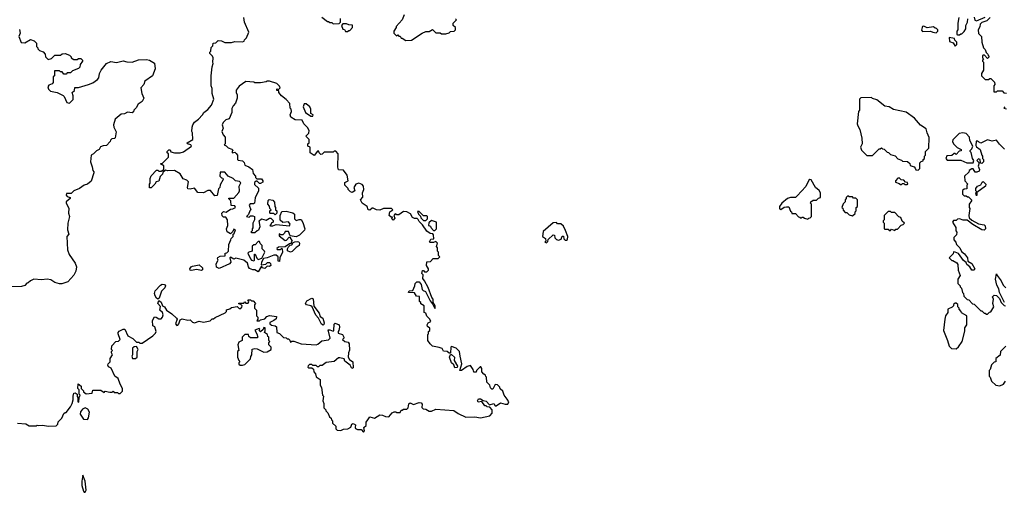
# Model space of a CAD drawing. Extents: x 2472589 to 2662339, y 701009 to 849030.
# Tile 8 of 256: x 2524079 to 2532895, y 736626 to 740856. Entities that reach past the tile are written whole.
import ezdxf

# ---------------------------------------------------------------- set-up
doc = ezdxf.new("R2010")
doc.units = 0

msp = doc.modelspace()

# ---------------------------------------------------------------- linework, layer by layer
at = {"layer": '0CON05XD'}
for points in [[(2525545, 739672.5), (2525617.5, 739725), (2525610, 739735), (2525582.5, 739745), (2525577.5, 739755), (2525630, 739785), (2525627.5, 739845), (2525620, 739855), (2525622.5, 739895), (2525630, 739915), (2525645, 739940), (2525680, 739965), (2525716.4, 740003.6), (2525727.5, 740025), (2525765, 740052.5), (2525795, 740090), (2525816.4, 740143.6), (2525803.3, 740195), (2525801.7, 740241.7), (2525792.5, 740265), (2525793.8, 740355), (2525802.5, 740435), (2525812.5, 740465), (2525807.5, 740475), (2525810, 740515), (2525805, 740530), (2525780, 740555), (2525780, 740565), (2525790, 740575), (2525793, 740607), (2525807, 740623), (2525810, 740645), (2525835, 740650), (2525855, 740670), (2525887, 740667), (2525915, 740652.5), (2525975, 740652.5), (2526005, 740662.5), (2526075, 740657.5), (2526090, 740665), (2526093, 740677), (2526110, 740695), (2526130, 740745), (2526093, 740833), (2526087, 740877)], [(2526785, 740880), (2526835, 740840), (2526845, 740840), (2526855, 740830), (2526875, 740830), (2526885, 740820), (2526938.3, 740821.7), (2526950, 740835), (2526951.7, 740868.3)], [(2527520.7, 740899.3), (2527502.5, 740855), (2527450, 740795), (2527450, 740785), (2527430, 740755), (2527430, 740735), (2527451.7, 740711.7), (2527465, 740720), (2527475, 740710), (2527485, 740710), (2527495, 740690), (2527505, 740690), (2527535, 740670), (2527587, 740673), (2527683, 740737), (2527715, 740750), (2527745, 740750), (2527775, 740770), (2527805, 740740), (2527845, 740740), (2527855, 740730), (2527895, 740730), (2527925, 740740), (2527935, 740750), (2527970, 740755), (2527980, 740765), (2527980, 740785), (2527960, 740805), (2527960, 740825), (2527990, 740855), (2527980, 740865)], [(2532487.5, 740875), (2532480, 740825), (2532480, 740765), (2532470, 740755), (2532470, 740725), (2532475, 740720), (2532495, 740720), (2532505, 740730), (2532515, 740730), (2532535, 740750), (2532550, 740775), (2532550, 740805), (2532567, 740833), (2532570, 740865)], [(2532625, 740880), (2532631.7, 740851.7), (2532645, 740847.5), (2532725, 740880)], [(2532770, 740875), (2532740, 740845), (2532695, 740830), (2532680, 740815), (2532677, 740793), (2532662.5, 740765), (2532663, 740733), (2532690, 740705), (2532692.5, 740655), (2532710, 740605), (2532725, 740590), (2532731.7, 740561.7), (2532748.3, 740548.3), (2532750, 740535), (2532760, 740525), (2532745, 740510), (2532718.3, 740538.3), (2532705, 740540), (2532700, 740535), (2532700, 740515), (2532710, 740505), (2532700, 740495), (2532700, 740485), (2532710, 740475), (2532710, 740405), (2532690, 740375), (2532690, 740355), (2532725, 740320), (2532755, 740320), (2532765, 740330), (2532775, 740330), (2532808.3, 740298.3), (2532810, 740275), (2532800, 740265), (2532801.7, 740211.7), (2532825, 740210), (2532835, 740220), (2532875, 740220), (2532891.7, 740201.7), (2532915, 740200)], [(2524078.3, 740768.3), (2524082.5, 740735), (2524072.5, 740705), (2524091.7, 740651.7), (2524125, 740650), (2524175, 740680), (2524208.3, 740668.3), (2524230, 740645), (2524230, 740615), (2524240, 740605), (2524240, 740595), (2524255, 740580), (2524288.3, 740568.3), (2524308.3, 740548.3), (2524310, 740525), (2524335, 740500), (2524365, 740510), (2524395, 740540), (2524445, 740540), (2524458.3, 740551.7), (2524485, 740552.5), (2524525, 740540), (2524540, 740525), (2524540, 740515), (2524565, 740500), (2524595, 740500), (2524605, 740510), (2524625, 740510), (2524640, 740495), (2524640, 740485), (2524620, 740455), (2524618.3, 740431.7), (2524605, 740420), (2524551.7, 740398.3), (2524535, 740380), (2524505, 740380), (2524495, 740370), (2524475, 740370), (2524458.3, 740388.3), (2524445, 740390), (2524435, 740400), (2524391.7, 740398.3), (2524390, 740355), (2524380, 740345), (2524380, 740295), (2524368.3, 740281.7), (2524340.7, 740269.3), (2524330, 740255), (2524336.7, 740235), (2524355.6, 740215.6), (2524415, 740203.8), (2524467.5, 740177.5), (2524478.3, 740168.3), (2524500, 740115), (2524525, 740110), (2524557, 740143), (2524557.5, 740175), (2524550, 740205), (2524568.3, 740221.7), (2524571.7, 740248.3), (2524605, 740250), (2524695, 740277.5), (2524735, 740290), (2524775, 740320), (2524787.5, 740335), (2524793.3, 740375), (2524807.5, 740405), (2524857, 740463), (2524895, 740482.5), (2524945, 740472.5), (2525005, 740487.5), (2525038.3, 740478.3), (2525085, 740477.5), (2525143.6, 740496.4), (2525215, 740500), (2525240, 740495), (2525286.4, 740466.4), (2525293, 740417), (2525267.5, 740355), (2525200, 740305), (2525190, 740275), (2525163.6, 740246.4), (2525173.6, 740196.4), (2525190, 740155), (2525176.2, 740123.8), (2525140.7, 740099.3), (2525123, 740067), (2525100, 740045), (2525098.3, 740031.7), (2525087, 740023), (2525045, 740027.5), (2525017.5, 740012.5), (2524988.3, 740011.7), (2524933, 739967), (2524920, 739915), (2524922.5, 739895), (2524941.7, 739851.7), (2524935, 739800), (2524927, 739793), (2524905, 739790), (2524891.7, 739778.3), (2524890, 739765), (2524855, 739730), (2524825, 739727.5), (2524803, 739717), (2524790, 739695), (2524767, 739683), (2524740, 739655), (2524717.5, 739645), (2524713.3, 739585), (2524729.3, 739539.3), (2524732.5, 739505), (2524742.5, 739495), (2524743.3, 739485), (2524718.3, 739411.7), (2524686.1, 739383.9), (2524655, 739373.8), (2524615, 739346.7), (2524564.2, 739325.8), (2524540, 739300), (2524499.3, 739300.7), (2524494.1, 739284.1), (2524505, 739273.3), (2524530, 739265), (2524530, 739255), (2524496.2, 739225), (2524494.2, 739215), (2524519.3, 739169.3), (2524516.2, 739125), (2524523.8, 739095), (2524510, 739035), (2524507.5, 738975), (2524517.5, 738935), (2524500, 738915), (2524507.5, 738795), (2524523, 738753), (2524576.1, 738676.1), (2524586.7, 738645), (2524582.5, 738605), (2524565, 738570), (2524509.3, 738510.7), (2524455, 738492.5), (2524435, 738492.5), (2524395, 738502.5), (2524356.4, 738526.4), (2524325, 738532.5), (2524275, 738527.5), (2524205, 738532.5), (2524175, 738520), (2524155, 738500), (2524141.7, 738498.3), (2524125, 738477.5), (2524095, 738467.5), (2523985, 738466.2)], [(2527015, 740750), (2527025, 740760), (2527035, 740760), (2527060, 740785), (2527058.3, 740808.3), (2527025, 740810), (2527005, 740820), (2526971.7, 740818.3), (2526960, 740805), (2526971.7, 740771.7), (2526988.3, 740768.3), (2526995, 740750), (2527015, 740750)], [(2532285, 740740), (2532300, 740755), (2532300, 740765), (2532288.3, 740778.3), (2532275, 740780), (2532261.7, 740791.7), (2532205, 740782.5), (2532175, 740798.8), (2532163.8, 740795), (2532158.8, 740785), (2532153.8, 740763.8), (2532161.2, 740751.2), (2532235, 740752.5), (2532255, 740743.3), (2532285, 740740)], [(2532455, 740620), (2532470, 740635), (2532470, 740655), (2532451.7, 740671.7), (2532448.3, 740688.3), (2532401.7, 740698.3), (2532405, 740660), (2532438.3, 740648.3), (2532455, 740620)], [(2528023, 737843), (2528017, 737887), (2527987, 737917), (2527945, 737930), (2527940, 737925), (2527937.5, 737872.5), (2527925, 737870), (2527907, 737887), (2527875, 737890), (2527861.7, 737911.7), (2527835, 737922.5), (2527775, 737932.5), (2527753.6, 737953.6), (2527732.5, 737985), (2527732.5, 738037.5), (2527740, 738045), (2527740, 738065), (2527750, 738075), (2527750, 738095), (2527730.7, 738110.7), (2527727.5, 738125), (2527737, 738143), (2527760, 738155), (2527750, 738175), (2527723, 738203), (2527715, 738230), (2527700, 738235), (2527700, 738295), (2527671.7, 738311.7), (2527670, 738325), (2527660, 738335), (2527658.3, 738378.3), (2527631.7, 738381.7), (2527615, 738410), (2527560, 738415), (2527565, 738430), (2527598.3, 738431.7), (2527617, 738473), (2527620, 738495), (2527635, 738510), (2527655, 738510), (2527673.3, 738485), (2527682.5, 738442.5), (2527691.7, 738431.7), (2527713, 738423), (2527755, 738340), (2527782.5, 738302.5), (2527795, 738270), (2527800, 738275), (2527800, 738295), (2527780, 738325), (2527780, 738355), (2527768.3, 738368.3), (2527735, 738460), (2527705, 738520), (2527688.3, 738538.3), (2527691.7, 738571.7), (2527680, 738585), (2527685, 738610), (2527695, 738610), (2527705, 738600), (2527725, 738600), (2527740, 738615), (2527740, 738625), (2527720, 738655), (2527725, 738690), (2527757, 738693), (2527781.7, 738718.3), (2527825, 738720), (2527840, 738735), (2527830, 738745), (2527830, 738775), (2527820, 738785), (2527820, 738815), (2527810, 738825), (2527820, 738855), (2527805, 738870), (2527785, 738862.5), (2527755, 738862.5), (2527748.3, 738868.3), (2527759.3, 738890.7), (2527786.7, 738893.3), (2527785, 738930), (2527778.3, 738938.3), (2527755, 738942.5), (2527723.6, 738963.6), (2527685, 739020), (2527655, 739050), (2527648.3, 739068.3), (2527637, 739077), (2527615, 739077.5), (2527597, 739087), (2527579.3, 739119.3), (2527545, 739137.5), (2527515, 739140), (2527475, 739110), (2527455, 739110), (2527441.7, 739118.3), (2527430, 739105), (2527438.3, 739078.3), (2527423, 739063), (2527412.5, 739075), (2527418.3, 739088.3), (2527405, 739090), (2527387.5, 739105), (2527393.9, 739136.1), (2527420, 739155), (2527407, 739167), (2527335, 739166.7), (2527305, 739150), (2527273, 739153), (2527245, 739170), (2527235, 739170), (2527215, 739150), (2527200, 739155), (2527190, 739185), (2527145, 739212.5), (2527130, 739245), (2527151.7, 739268.3), (2527147.5, 739305), (2527160, 739335), (2527156.4, 739366.4), (2527145, 739382.5), (2527115, 739392.5), (2527090, 739385), (2527070, 739355), (2527080, 739325), (2527055, 739310), (2527040, 739315), (2527020, 739335), (2527020, 739345), (2526990, 739375), (2526991.7, 739398.3), (2527020, 739415), (2527012.5, 739465), (2526978.3, 739508.3), (2526933, 739513), (2526927.5, 739535), (2526930, 739655), (2526908.3, 739678.3), (2526895, 739680), (2526885, 739670), (2526805, 739670), (2526788.3, 739651.7), (2526775, 739650), (2526760, 739665), (2526758.3, 739678.3), (2526745, 739680), (2526715, 739640), (2526680, 739665), (2526680, 739715), (2526660, 739725), (2526660, 739745), (2526670, 739755), (2526670, 739785), (2526640, 739815), (2526668.3, 739841.7), (2526670, 739865), (2526655, 739890), (2526623, 739923), (2526608.3, 739958.3), (2526545, 739960), (2526507.5, 739985), (2526500, 740005), (2526512.5, 740035), (2526510, 740055), (2526500, 740065), (2526497.5, 740105), (2526465, 740142.5), (2526423.6, 740173.6), (2526400, 740205), (2526398.3, 740218.3), (2526381.7, 740221.7), (2526381.7, 740238.3), (2526395, 740230), (2526410, 740245), (2526405, 740260), (2526380, 740285), (2526315, 740307.5), (2526295, 740307.5), (2526285, 740300), (2526235, 740290), (2526185, 740290), (2526175, 740297.5), (2526105, 740302.5), (2526045, 740260), (2526017.5, 740225), (2526017.5, 740205), (2526027.5, 740185), (2526027.5, 740155), (2526011.7, 740108.3), (2525990, 740085), (2525978.3, 740061.7), (2525977.5, 740025), (2525955, 739970), (2525925, 739960), (2525900, 739935), (2525892.5, 739915), (2525900, 739885), (2525890, 739855), (2525900, 739825), (2525920, 739805), (2525920, 739745), (2525910, 739735), (2525928.3, 739728.3), (2525945, 739710), (2525978.3, 739698.3), (2525990, 739685), (2525981.7, 739678.3), (2525980, 739665), (2526005, 739670), (2526018.3, 739658.3), (2526030, 739645), (2526030, 739605), (2526035, 739600), (2526075, 739593.3), (2526087.7, 739577.7), (2526094.1, 739554.1), (2526129.7, 739539.7), (2526163.3, 739515), (2526168.3, 739478.3), (2526190, 739455), (2526190, 739445), (2526201.7, 739431.7), (2526245, 739432.5), (2526256.7, 739415), (2526255, 739402.5), (2526235, 739390), (2526225, 739390), (2526205, 739410), (2526195, 739410), (2526181.7, 739398.3), (2526181.7, 739381.7), (2526217, 739347), (2526217.5, 739325), (2526188.3, 739261.7), (2526180, 739215), (2526171.7, 739208.3), (2526143, 739207), (2526132.5, 739195), (2526150, 739155), (2526140, 739145), (2526128.3, 739111.7), (2526110, 739095), (2526135, 739090), (2526145, 739100), (2526165, 739100), (2526180, 739095), (2526182.5, 739085), (2526182.5, 739065), (2526167.5, 739035), (2526167, 738993), (2526160, 738985), (2526160, 738965), (2526150, 738955), (2526155, 738950), (2526185, 738950), (2526205, 738970), (2526220, 738975), (2526232.5, 739005), (2526223, 739057), (2526245, 739072.5), (2526285, 739062.5), (2526315, 739080), (2526328.3, 739078.3), (2526348.3, 739058.3), (2526350, 739045), (2526330, 739035), (2526330, 739025), (2526320, 739015), (2526325, 739010), (2526345, 739010), (2526375, 739022.5), (2526495, 739010), (2526500, 739025), (2526485, 739047.5), (2526435, 739040), (2526411.7, 739061.7), (2526410, 739105), (2526425, 739140), (2526465, 739142.5), (2526525, 739127.5), (2526540, 739115), (2526540, 739075), (2526555, 739060), (2526581.7, 739068.3), (2526598.3, 739068.3), (2526615, 739040), (2526633.3, 738985), (2526628.3, 738971.7), (2526583, 738927), (2526555, 738912.5), (2526501.7, 738921.7), (2526485, 738960), (2526455, 738960), (2526450, 738945), (2526435, 738930), (2526415, 738930), (2526401.7, 738938.3), (2526401.7, 738921.7), (2526455, 738880), (2526468.3, 738881.7), (2526491.7, 738908.3), (2526498.3, 738908.3), (2526520, 738875), (2526510, 738865), (2526508.3, 738851.7), (2526495, 738850), (2526457, 738823), (2526395, 738820), (2526381.7, 738808.3), (2526385, 738800), (2526415, 738800), (2526425, 738810), (2526430, 738805), (2526432.5, 738775), (2526407.5, 738725), (2526405, 738692.5), (2526392.5, 738695), (2526392.5, 738735), (2526375, 738747.5), (2526355, 738747.5), (2526295, 738723.3), (2526261.7, 738718.3), (2526243, 738687), (2526241.7, 738661.7), (2526282, 738668), (2526298.1, 738681.9), (2526315, 738684.2), (2526325.8, 738675), (2526327.5, 738655), (2526315, 738648), (2526295, 738650), (2526275, 738628.8), (2526253.9, 738633.9), (2526245, 738650), (2526215, 738600), (2526185, 738616.7), (2526165, 738616.7), (2526138, 738628), (2526126.2, 738645), (2526118.3, 738678.3), (2526085, 738703.3), (2526015, 738722.5), (2525995, 738712.5), (2525965, 738730), (2525960, 738725), (2525970, 738685), (2525958.3, 738671.7), (2525865, 738628), (2525840.3, 738640.3), (2525838.8, 738671.2), (2525857.5, 738705), (2525850, 738715), (2525851.7, 738728.3), (2525875, 738740), (2525918.3, 738741.7), (2525920, 738765), (2525935, 738770), (2525950, 738785), (2525952.5, 738845), (2525970, 738885), (2525971.7, 738898.3), (2525990, 738915), (2525990, 738935), (2525998.3, 738941.7), (2526010, 738975), (2525995, 738980), (2525988.3, 738961.7), (2525965, 738940), (2525937, 738957), (2525930, 738985), (2525942.5, 739015), (2525940, 739065), (2525925, 739090), (2525905, 739090), (2525891.7, 739101.7), (2525890, 739125), (2525905, 739140), (2525927, 739133), (2525965, 739160), (2525987, 739163), (2526010, 739175), (2526005, 739190), (2525971.7, 739191.7), (2525970, 739235), (2525950, 739255), (2525955, 739260), (2525995, 739260), (2526040.7, 739309.3), (2526047.5, 739325), (2526043.9, 739366.1), (2526060, 739395), (2526047, 739407), (2526010, 739415), (2525990, 739435), (2525947, 739457), (2525915, 739490), (2525875, 739490), (2525870, 739455), (2525885, 739440), (2525898.3, 739438.3), (2525900, 739425), (2525873, 739377), (2525870, 739355), (2525858.3, 739341.7), (2525847, 739283), (2525825, 739280), (2525787, 739327), (2525763.6, 739326.4), (2525725, 739307.5), (2525675, 739310), (2525645, 739347.5), (2525605, 739340), (2525585, 739342.5), (2525580, 739355), (2525590, 739405), (2525575, 739420), (2525541.7, 739431.7), (2525516.4, 739476.4), (2525465, 739506.7), (2525405, 739503.3), (2525385, 739510), (2525361.7, 739488.3), (2525357.5, 739475), (2525337.5, 739452.5), (2525325, 739410), (2525300, 739405), (2525290, 739385), (2525255, 739350), (2525241.7, 739351.7), (2525240, 739385), (2525247.5, 739392.5), (2525247.5, 739435), (2525255, 739460), (2525305, 739510), (2525315, 739510), (2525325, 739500), (2525345, 739500), (2525370, 739515), (2525368.3, 739548.3), (2525340, 739565), (2525358.3, 739571.7), (2525410, 739625), (2525410, 739655), (2525400, 739665), (2525400, 739675), (2525415, 739690), (2525425, 739690), (2525433, 739673), (2525465, 739663.3), (2525515, 739663.3), (2525545, 739672.5)], [(2532125, 739510), (2532140, 739525), (2532140, 739575), (2532151.7, 739588.3), (2532168.3, 739591.7), (2532170, 739605), (2532180, 739615), (2532180, 739635), (2532190, 739645), (2532190, 739675), (2532220, 739705), (2532221.7, 739801.7), (2532203, 739843), (2532195, 739880), (2532143.6, 739913.6), (2532090, 739975), (2532015, 740027.5), (2531903, 740053), (2531865, 740077.5), (2531825, 740082.5), (2531755, 740140), (2531715, 740150), (2531705, 740160), (2531611.7, 740158.3), (2531600, 740145), (2531597.5, 740045), (2531590, 740035), (2531578, 739925), (2531582.5, 739905), (2531602.1, 739872.1), (2531620.8, 739795), (2531621.2, 739745), (2531608.8, 739715), (2531615, 739687.5), (2531665, 739640), (2531715, 739640), (2531775, 739700), (2531785, 739700), (2531795, 739710), (2531805, 739700), (2531818.3, 739698.3), (2531845, 739670), (2531858.3, 739668.3), (2531875, 739650), (2531918.3, 739638.3), (2531941.7, 739611.7), (2531975, 739600), (2531985, 739590), (2532028.3, 739588.3), (2532048.3, 739568.3), (2532051.7, 739551.7), (2532088.3, 739538.3), (2532098.3, 739528.3), (2532101.7, 739511.7), (2532125, 739510)], [(2526685, 739992.5), (2526705, 739993.8), (2526706.7, 740005), (2526687, 740017), (2526685.8, 740055.8), (2526676.7, 740075), (2526645, 740103.3), (2526627.5, 740102.5), (2526616.7, 740075), (2526637.5, 740025), (2526685, 739992.5)], [(2532900, 740075), (2532890, 740065), (2532915, 740057.5)], [(2532615, 739573.8), (2532622.5, 739595), (2532610, 739615), (2532597, 739667), (2532590, 739675), (2532590, 739685), (2532605, 739700), (2532612.5, 739725), (2532586.2, 739775), (2532583.3, 739805), (2532555, 739836.2), (2532525, 739843.3), (2532491.2, 739838.8), (2532435, 739780), (2532432.5, 739765), (2532440, 739745), (2532471.7, 739711.7), (2532510, 739695), (2532508.3, 739681.7), (2532491.7, 739678.3), (2532465, 739650), (2532455, 739660), (2532445, 739660), (2532425, 739640), (2532381.7, 739638.3), (2532373, 739613), (2532385, 739600), (2532505, 739600), (2532560, 739575), (2532615, 739573.8)], [(2532898.3, 739698.3), (2532850.7, 739740.7), (2532825, 739777.5), (2532785, 739768.8), (2532745, 739780), (2532685, 739752.5), (2532665, 739762.5), (2532655, 739770), (2532642, 739768), (2532640.7, 739730.7), (2532647, 739717), (2532680, 739695), (2532692.5, 739642.5), (2532700, 739635), (2532700, 739615), (2532710, 739605), (2532710, 739585), (2532695, 739570), (2532681.7, 739571.7), (2532680, 739605), (2532665, 739610), (2532650, 739595), (2532670, 739575), (2532662.5, 739545), (2532672.5, 739515), (2532669.3, 739500.7), (2532649.3, 739490.7), (2532635, 739492.5), (2532615, 739520), (2532605, 739522.5), (2532580, 739505), (2532578.3, 739491.7), (2532540, 739455), (2532543, 739413), (2532570, 739385), (2532560, 739375), (2532558.3, 739341.7), (2532535, 739340), (2532521.7, 739328.3), (2532520, 739295), (2532535, 739280), (2532555, 739280), (2532565, 739270), (2532575, 739270), (2532600, 739245), (2532600, 739235), (2532580, 739205), (2532580, 739175), (2532587.5, 739167.5), (2532577.5, 739105), (2532581.7, 739081.7), (2532603, 739063), (2532665, 739028.8), (2532715, 739021.2), (2532722.5, 739012.5), (2532726, 738984), (2532715, 738971.2), (2532695, 738974), (2532612.7, 739022.7), (2532561.7, 739061.7), (2532527, 739063), (2532495, 739072.5), (2532475, 739070), (2532465, 739060), (2532441.7, 739058.3), (2532430, 739045), (2532460, 738995), (2532460, 738965), (2532470, 738955), (2532468.3, 738931.7), (2532442.5, 738907.5), (2532442.5, 738885), (2532460, 738865), (2532467.5, 738845), (2532497.5, 738815), (2532510.7, 738780.7), (2532539.5, 738759.5), (2532565.8, 738725.8), (2532570, 738695), (2532604, 738675), (2532630, 738625), (2532625, 738613.3), (2532604.4, 738614.4), (2532585, 738643.8), (2532558.8, 738665), (2532553.8, 738683.8), (2532529.7, 738699.7), (2532485, 738762.5), (2532456.4, 738776.4)], [(2531135, 739070), (2531145, 739080), (2531158.3, 739081.7), (2531170, 739095), (2531170, 739205), (2531160, 739215), (2531163, 739227), (2531185, 739240), (2531215, 739240), (2531231.7, 739258.3), (2531250, 739265), (2531250, 739305), (2531236.4, 739326.4), (2531203.6, 739353.6), (2531165, 739423.3), (2531155, 739426), (2531145, 739420), (2531118.3, 739361.7), (2531041.7, 739278.3), (2531024.1, 739265.9), (2530980, 739265), (2530953.8, 739255), (2530903.3, 739215), (2530882, 739185), (2530882.9, 739162.9), (2530895, 739156.7), (2530925, 739176.7), (2530945, 739182.5), (2530965, 739180), (2530981.7, 739141.7), (2530990, 739135), (2530991.7, 739121.7), (2531025, 739120), (2531051.7, 739091.7), (2531065, 739090), (2531075, 739080), (2531085, 739090), (2531095, 739090), (2531105, 739080), (2531135, 739070)], [(2532025, 739380), (2532030, 739385), (2532028.3, 739398.3), (2532011.7, 739401.7), (2531995, 739420), (2531971.7, 739421.7), (2531955, 739440), (2531941.7, 739438.3), (2531920, 739415), (2531921.7, 739401.7), (2531955, 739390), (2531965, 739380), (2531975, 739380), (2531985, 739390), (2531995, 739390), (2532005, 739380), (2532025, 739380)], [(2532645, 739280), (2532640, 739305), (2532650, 739315), (2532640, 739325), (2532640, 739345), (2532653.8, 739366.2), (2532685, 739377.5), (2532697, 739403), (2532707, 739407), (2532730, 739385), (2532726.7, 739365), (2532650, 739310), (2532650, 739285), (2532645, 739280)], [(2526365, 739110), (2526355, 739120), (2526325, 739120), (2526320, 739125), (2526320, 739145), (2526330, 739155), (2526320, 739165), (2526317, 739187), (2526300, 739205), (2526303, 739237), (2526313, 739247), (2526345, 739240), (2526361.7, 739221.7), (2526362.5, 739185), (2526370, 739175), (2526370, 739155), (2526380, 739145), (2526380, 739125), (2526365, 739110)], [(2531535, 739100), (2531558.3, 739121.7), (2531560, 739135), (2531570, 739145), (2531570, 739175), (2531580, 739185), (2531580, 739245), (2531565, 739260), (2531545, 739260), (2531535, 739270), (2531505, 739270), (2531495, 739280), (2531480, 739265), (2531480, 739255), (2531470, 739245), (2531470, 739225), (2531451.7, 739208.3), (2531440, 739175), (2531448.3, 739168.3), (2531451.7, 739151.7), (2531471.7, 739131.7), (2531485, 739130), (2531505, 739110), (2531535, 739100)], [(2527715, 739060), (2527730, 739075), (2527730, 739095), (2527725, 739100), (2527695, 739100), (2527655, 739140), (2527641.7, 739138.3), (2527650, 739115), (2527668.3, 739098.3), (2527671.7, 739081.7), (2527695, 739060), (2527715, 739060)], [(2531915, 738970), (2531925, 738980), (2531938.3, 738981.7), (2531971.7, 739018.3), (2531988.3, 739021.7), (2532000, 739035), (2531981.7, 739051.7), (2531970, 739085), (2531951.7, 739091.7), (2531915, 739130), (2531885, 739130), (2531875, 739140), (2531855, 739140), (2531820, 739105), (2531820, 739065), (2531810, 739055), (2531810, 739045), (2531820, 739035), (2531820, 738985), (2531825, 738980), (2531855, 738980), (2531865, 738970), (2531875, 738970), (2531885, 738980), (2531915, 738970)], [(2527795, 738970), (2527810, 738985), (2527810, 739045), (2527765, 739060), (2527741.7, 739038.3), (2527740, 739015), (2527758.3, 739008.3), (2527760, 738995), (2527785, 738970), (2527795, 738970)], [(2528795, 738860), (2528808.3, 738871.7), (2528811.7, 738888.3), (2528855, 738930), (2528868.3, 738928.3), (2528870, 738905), (2528885, 738890), (2528903, 738883), (2528928.3, 738891.7), (2528935, 738920), (2528948.3, 738918.3), (2528950, 738895), (2528963, 738883), (2528975, 738882.5), (2528985, 738890), (2528987.5, 738915), (2528965, 738970), (2528947, 739007), (2528925, 739030), (2528895, 739030), (2528885, 739040), (2528855, 739037.5), (2528765, 738960), (2528760, 738915), (2528788.3, 738898.3), (2528790, 738875), (2528780, 738865), (2528795, 738860)], [(2526175, 738697.5), (2526182.5, 738705), (2526181.7, 738758.3), (2526188.3, 738758.3), (2526201.7, 738721.7), (2526215, 738710), (2526248.3, 738721.7), (2526272.5, 738775), (2526270, 738785), (2526250, 738805), (2526250, 738835), (2526231.7, 738851.7), (2526225, 738870), (2526215, 738870), (2526188.3, 738841.7), (2526175, 738840), (2526161.7, 738828.3), (2526160, 738785), (2526130, 738775), (2526123, 738767), (2526144.2, 738714.2), (2526155, 738703.3), (2526175, 738697.5)], [(2526505, 738774.2), (2526478.3, 738788.3), (2526476.2, 738805), (2526486.4, 738823.6), (2526501.7, 738838.3), (2526515, 738840), (2526528.3, 738861.7), (2526541.2, 738868.8), (2526565, 738872), (2526576.9, 738866.9), (2526585.8, 738855), (2526582, 738835), (2526553.2, 738816.8), (2526520, 738780), (2526505, 738774.2)], [(2532456.4, 738776.4), (2532441.7, 738778.3), (2532438.3, 738761.7), (2532400, 738725), (2532425, 738700), (2532435, 738700), (2532469.3, 738679.3), (2532480, 738665), (2532482.5, 738615), (2532500, 738565), (2532480, 738535), (2532480, 738495), (2532500, 738475), (2532500, 738465), (2532511.7, 738451.7), (2532520, 738415), (2532530, 738405), (2532531.7, 738381.7), (2532561.7, 738351.7), (2532578.3, 738348.3), (2532611.7, 738311.7), (2532625, 738310), (2532685, 738250), (2532695, 738250), (2532715, 738230), (2532725, 738230), (2532735, 738220), (2532745, 738220), (2532761.7, 738238.3), (2532775, 738240), (2532800, 738285), (2532792.5, 738315), (2532797.5, 738355), (2532790, 738375), (2532805, 738390), (2532825, 738387.5), (2532850.7, 738360.7), (2532866.7, 738325), (2532895, 738297.5), (2532906.4, 738293.6)], [(2525705, 738611.9), (2525665, 738620), (2525615, 738611.9), (2525604.5, 738614.5), (2525601.1, 738625), (2525613.1, 738645), (2525625, 738650.9), (2525685, 738661.9), (2525715.6, 738635), (2525715, 738616.7), (2525705, 738611.9)], [(2532898, 738325), (2532850.8, 738415), (2532845.7, 738445.7), (2532829.5, 738479.5), (2532816.2, 738533.8), (2532825, 738580), (2532830, 738565), (2532868.3, 738518.3), (2532885, 738480), (2532907.5, 738455)], [(2525315, 738353.3), (2525302.4, 738362.4), (2525291.1, 738385), (2525286.2, 738405), (2525291.1, 738428.9), (2525338.9, 738481.1), (2525355, 738487.8), (2525375.9, 738485.9), (2525384.3, 738475), (2525379.5, 738455), (2525347.5, 738425), (2525326.6, 738363.4), (2525315, 738353.3)], [(2526795, 738123.3), (2526780.6, 738130.6), (2526753.3, 738185), (2526731.7, 738211.7), (2526696.7, 738286.7), (2526685.9, 738295.9), (2526647.5, 738305), (2526638.8, 738315), (2526651.4, 738338.6), (2526695, 738362.5), (2526707, 738357), (2526713.3, 738293.3), (2526759.7, 738229.7), (2526769.3, 738199.3), (2526793.9, 738183.9), (2526806.1, 738143.9), (2526803.3, 738126.7), (2526795, 738123.3)], [(2524060, 737245), (2524135, 737240), (2524165, 737220), (2524225, 737220), (2524235, 737227.5), (2524245, 737222.5), (2524285, 737227.5), (2524335, 737217.5), (2524405, 737220), (2524420, 737235), (2524423, 737257), (2524455, 737290), (2524475, 737330), (2524485, 737340), (2524495, 737340), (2524535, 737390), (2524549.3, 737420.7), (2524557.5, 737455), (2524556.4, 737486.4), (2524565, 737512.5), (2524575, 737517.5), (2524592.5, 737505), (2524593.6, 737483.6), (2524600, 737475), (2524600, 737435), (2524608.3, 737431.7), (2524610, 737475), (2524620, 737495), (2524610, 737505), (2524611.7, 737541.7), (2524600, 737555), (2524603, 737597), (2524630, 737575), (2524630, 737555), (2524650, 737535), (2524650, 737525), (2524675, 737507.5), (2524727, 737513), (2524735, 737540), (2524805, 737540), (2524835, 737520), (2524845, 737530), (2524885, 737522.5), (2524907, 737523), (2524915, 737530), (2524925, 737520), (2524955, 737520), (2524965, 737510), (2524978.3, 737511.7), (2524998.3, 737531.7), (2525000, 737555), (2524977.5, 737595), (2524960, 737645), (2524930, 737665), (2524898.3, 737738.3), (2524875, 737750), (2524867.5, 737765), (2524870, 737775), (2524890, 737795), (2524890, 737825), (2524910, 737855), (2524900, 737875), (2524900, 737885), (2524910, 737895), (2524900, 737905), (2524903, 737937), (2524940, 737975), (2524965, 737980), (2524977.5, 737992.5), (2524960, 738045), (2524960, 738055), (2524970.7, 738069.3), (2525005, 738087.5), (2525020, 738085), (2525047, 738027), (2525093, 738003), (2525125, 737970), (2525145, 737970), (2525155, 737960), (2525175, 737960), (2525270, 738025), (2525295, 738050), (2525300, 738065), (2525288.3, 738108.3), (2525270, 738115), (2525267.5, 738165), (2525285, 738196.7), (2525300, 738195), (2525325, 738180), (2525345, 738180), (2525356.9, 738193.1), (2525363.3, 738215), (2525356.7, 738236.7), (2525334.2, 738255), (2525340, 738290), (2525315.6, 738315), (2525325, 738343.3), (2525347.1, 738327.1), (2525356.4, 738296.4), (2525375.5, 738285.5), (2525392.9, 738255), (2525442.6, 738222.6), (2525482.5, 738185), (2525487.5, 738175), (2525473.3, 738135), (2525485, 738120), (2525495, 738122.5), (2525503.3, 738135), (2525515, 738170), (2525535, 738177.5), (2525585, 738167.5), (2525605, 738170), (2525625, 738150), (2525645, 738142.5), (2525685, 738157.5), (2525725, 738150), (2525785, 738160), (2525801.7, 738178.3), (2525815, 738180), (2525828.3, 738191.7), (2525918.3, 738231.7), (2525930, 738245), (2525931.7, 738258.3), (2525961.7, 738268.3), (2525975, 738280), (2526025, 738290), (2526045, 738270), (2526058.3, 738271.7), (2526068.3, 738281.7), (2526070, 738295), (2526058.3, 738308.3), (2526041.7, 738311.7), (2526041.7, 738318.3), (2526085, 738320), (2526095, 738330), (2526105, 738320), (2526125, 738320), (2526130, 738335), (2526121.7, 738348.3), (2526145, 738350), (2526155, 738340), (2526168.3, 738338.3), (2526190, 738315), (2526180, 738305), (2526180, 738275), (2526200, 738255), (2526200, 738205), (2526210, 738195), (2526210, 738175), (2526201.7, 738161.7), (2526225, 738160), (2526235, 738170), (2526275, 738180), (2526291.7, 738198.3), (2526315, 738207.5), (2526378.3, 738198.3), (2526375, 738180), (2526355, 738162.5), (2526320, 738145), (2526320, 738135), (2526333, 738123), (2526367, 738117), (2526378.3, 738108.3), (2526380, 738055), (2526405, 738047.5), (2526441.7, 738011.7), (2526465, 738010), (2526475, 738000), (2526485, 738000), (2526498.3, 737988.3), (2526505, 737970), (2526515, 737980), (2526535, 737980), (2526600, 737955), (2526733, 737947), (2526748.3, 737951.7), (2526785, 737982.5), (2526845, 737990), (2526857.5, 738005), (2526840, 738080), (2526855, 738080), (2526885, 738067.5), (2526892.5, 738075), (2526895, 738130), (2526905, 738140), (2526940, 738125), (2526942.5, 738105), (2526937, 738073), (2526930, 738065), (2526931.7, 738051.7), (2526968.3, 738038.3), (2526980, 738015), (2526980, 738005), (2526970, 737995), (2526990, 737975), (2527018.8, 737968.8), (2527030, 737955), (2527033, 737897), (2527022.5, 737875), (2527020, 737835), (2527032.5, 737815), (2527062, 737795), (2527065, 737740), (2527052.5, 737735), (2527037.5, 737765), (2526990.7, 737800.7), (2526985, 737820), (2526945, 737830), (2526935, 737830), (2526895, 737797.5), (2526823, 737787), (2526788.3, 737761.7), (2526765, 737760), (2526755, 737750), (2526745, 737750), (2526735, 737760), (2526705, 737760), (2526695, 737770), (2526675, 737770), (2526661.7, 737758.3), (2526660, 737745), (2526665, 737740), (2526695, 737740), (2526708.3, 737728.3), (2526712.5, 737705), (2526727, 737687), (2526735, 737660), (2526770, 737635), (2526770, 737585), (2526780, 737565), (2526790, 737495), (2526800, 737485), (2526792.5, 737445), (2526801.7, 737421.7), (2526803, 737383), (2526820, 737365), (2526820, 737355), (2526838.3, 737338.3), (2526851.7, 737301.7), (2526868.3, 737288.3), (2526870, 737275), (2526880, 737265), (2526880, 737245), (2526908.3, 737218.3), (2526910, 737195), (2526921.7, 737181.7), (2526955, 737180), (2526978.3, 737191.7), (2527017, 737193), (2527045, 737210), (2527053, 737237), (2527065, 737242.5), (2527085, 737230), (2527082.5, 737205), (2527087, 737197), (2527105, 737186.7), (2527137, 737187), (2527156.4, 737163.6), (2527167.5, 737175), (2527160, 737205), (2527180, 737225), (2527180, 737255), (2527197.5, 737275), (2527215, 737300), (2527255, 737290), (2527305, 737320), (2527327, 737317), (2527353, 737303), (2527385, 737300), (2527413.6, 737336.4), (2527433, 737347), (2527447, 737347), (2527455, 737340), (2527485, 737340), (2527495, 737360), (2527505, 737360), (2527515, 737370), (2527545, 737370), (2527557, 737383), (2527563, 737417), (2527575, 737427.5), (2527605, 737412.5), (2527655, 737430), (2527675, 737426.7), (2527682.5, 737415), (2527680, 737385), (2527693, 737373), (2527715, 737370), (2527745, 737352.5), (2527765, 737352.5), (2527805, 737370), (2527965, 737357.5), (2528005, 737330), (2528075, 737297.5), (2528155, 737300), (2528205, 737292.5), (2528288.3, 737311.7), (2528310, 737335), (2528310, 737365), (2528288.3, 737388.3), (2528265, 737390), (2528255, 737400), (2528245, 737400), (2528217.5, 737437.5), (2528183.9, 737433.9), (2528176.7, 737445), (2528188.3, 737461.7), (2528205, 737463.8), (2528228.3, 737448.3), (2528255, 737442.5), (2528285, 737410), (2528325, 737420), (2528335, 737400), (2528345, 737400), (2528385, 737426.7), (2528425, 737413.3), (2528450, 737415), (2528457.5, 737435), (2528445, 737460), (2528417.5, 737495), (2528405, 737530), (2528381.7, 737551.7), (2528378.3, 737568.3), (2528358.3, 737588.3), (2528335, 737590), (2528315, 737550), (2528305, 737550), (2528295, 737560), (2528287.5, 737585), (2528263, 737613), (2528260, 737655), (2528251.7, 737661.7), (2528250, 737675), (2528233.6, 737683.6), (2528217.5, 737705), (2528217.5, 737735), (2528208.3, 737748.3), (2528201.7, 737748.3), (2528170, 737715), (2528165, 737700), (2528145, 737700), (2528140, 737725), (2528115, 737760), (2528085, 737752.5), (2528035, 737717.5), (2528020, 737715), (2528036.7, 737775), (2528023, 737843)], [(2532465, 737910), (2532485, 737927.5), (2532517.5, 737975), (2532541.7, 738068.3), (2532542.5, 738097.5), (2532560, 738125), (2532560, 738205), (2532511.7, 738231.7), (2532510, 738245), (2532490, 738265), (2532490, 738275), (2532480, 738285), (2532478.3, 738308.3), (2532465, 738320), (2532455, 738320), (2532441.7, 738308.3), (2532440, 738295), (2532428.3, 738281.7), (2532390, 738265), (2532390, 738235), (2532370, 738205), (2532362.5, 738175), (2532350, 738075), (2532387.5, 737985), (2532400, 737935), (2532423, 737913), (2532465, 737910)], [(2526075, 737762.5), (2526095, 737770), (2526145, 737820), (2526148.3, 737841.7), (2526157.5, 737855), (2526161.7, 737908.3), (2526185, 737913.3), (2526205, 737910), (2526265, 737880), (2526295, 737882.5), (2526330, 737905), (2526330, 737925), (2526310, 737945), (2526310, 737965), (2526320, 737975), (2526310, 737985), (2526310, 738015), (2526301.7, 738021.7), (2526298.3, 738038.3), (2526270, 738055), (2526277.5, 738072.5), (2526278.3, 738098.3), (2526265, 738100), (2526258.3, 738081.7), (2526235, 738062.5), (2526222.5, 738075), (2526230, 738085), (2526221.7, 738091.7), (2526183.6, 738076.4), (2526202.5, 738045), (2526210, 738015), (2526205, 738010), (2526145, 738010), (2526131.7, 738021.7), (2526127, 738037), (2526095, 738037.5), (2526070, 738015), (2526070, 737985), (2526041.7, 737968.3), (2526032.5, 737945), (2526040, 737895), (2526030, 737885), (2526030, 737835), (2526040, 737805), (2526050, 737795), (2526040, 737785), (2526041.7, 737771.7), (2526053, 737763), (2526075, 737762.5)], [(2525115, 737822.5), (2525130, 737835), (2525130, 737885), (2525140, 737905), (2525125, 737930), (2525105, 737927.5), (2525090, 737915), (2525090, 737855), (2525082.5, 737845), (2525090, 737825), (2525115, 737822.5)], [(2532910, 737935), (2532860, 737885), (2532857, 737853), (2532820, 737825), (2532820, 737795), (2532805, 737790), (2532781.7, 737768.3), (2532770, 737725), (2532760, 737715), (2532760, 737665), (2532770, 737655), (2532781.7, 737621.7), (2532820, 737585), (2532855, 737580), (2532887.5, 737595), (2532905, 737620)], [(2527975, 737740), (2527966.7, 737766.7), (2527943.9, 737783.9), (2527926.7, 737835), (2527935, 737860), (2527945, 737860), (2527972.5, 737835), (2527970, 737805), (2528000, 737755), (2527995, 737742.5), (2527975, 737740)], [(2524685, 737277.5), (2524696.4, 737293.6), (2524703, 737343), (2524689.3, 737369.3), (2524665, 737382.5), (2524640, 737370), (2524623.3, 737345), (2524620, 737325), (2524651.7, 737281.7), (2524685, 737277.5)], [(2524665, 736625.8), (2524674.4, 736645), (2524665.5, 736724.5), (2524645, 736780), (2524634.5, 736725.5), (2524634.5, 736685.5), (2524649.5, 736635), (2524655, 736625.8), (2524665, 736625.8)]]:
    msp.add_lwpolyline(points, dxfattribs=at)

doc.saveas('drawing.dxf')
